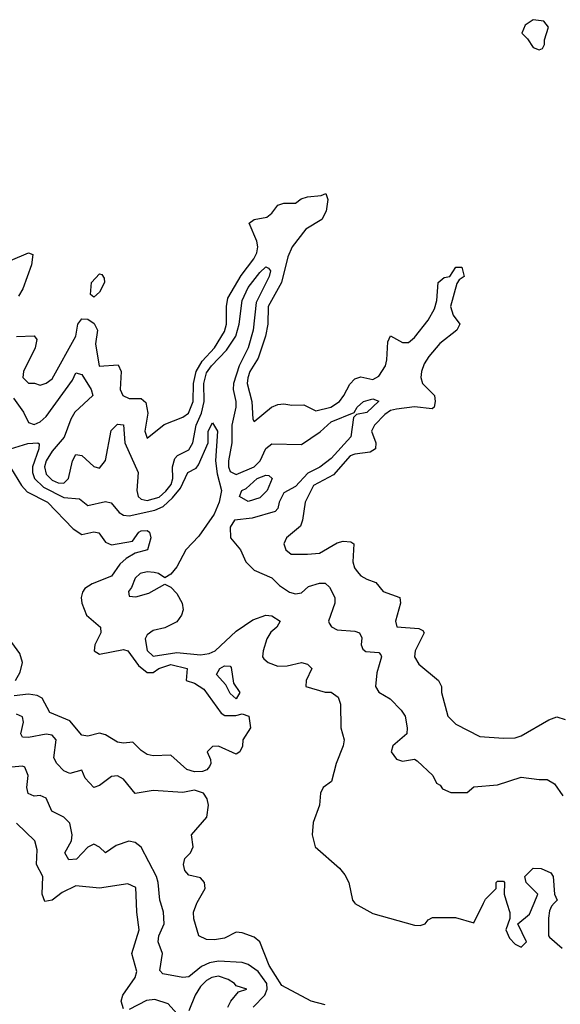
# Model space of a CAD drawing. Header units: inches. Extents: x 2601469 to 2753575, y 449403 to 582909.
# Tile 30 of 256: x 2630181 to 2632002, y 489659 to 492975. Entities that reach past the tile are written whole.
import ezdxf

# ---------------------------------------------------------------- set-up
doc = ezdxf.new("R2010")
doc.units = ezdxf.units.IN
doc.header["$MEASUREMENT"] = 0
doc.layers.add('C6438', color=7, linetype='Continuous')
doc.layers.add('C6439', color=7, linetype='Continuous')

msp = doc.modelspace()

# ---------------------------------------------------------------- linework, layer by layer
at = {"layer": 'C6438', "color": 4}
for points, elevation in [([(2630530, 489644), (2630522, 489670), (2630527.6, 489690), (2630569.6, 489750), (2630575.6, 489770), (2630558.4, 489830), (2630582.9, 489910), (2630575.1, 489970), (2630574.1, 490000)], 16), ([(2630967.6, 489650), (2631006.2, 489690), (2631013.8, 489710), (2631012.7, 489730), (2630983.5, 489770), (2630950, 489793.3), (2630930, 489800.5), (2630850, 489804.4), (2630820.5, 489799.5), (2630793.4, 489786.6), (2630750, 489752), (2630730, 489749.5), (2630662.4, 489762.4), (2630652.9, 489772.9), (2630662, 489830), (2630647, 489870), (2630649.6, 489890), (2630667.3, 489930), (2630665.1, 489970), (2630655.8, 490000)], 12), ([(2631210, 489657.7), (2631162.7, 489670), (2631063.3, 489723.3), (2631021.3, 489790), (2630989.7, 489869.7), (2630970, 489886), (2630930, 489900.7), (2630910, 489902.7), (2630870, 489882.7), (2630836.5, 489876.5), (2630810, 489877.2), (2630784, 489890), (2630767.5, 489947.5), (2630766.6, 489970), (2630777.3, 490000)], 8), ([(2631309.1, 490000), (2631310, 489998.8), (2631370, 489964.9), (2631510, 489926), (2631530, 489924.7), (2631546, 489930), (2631556.4, 489943.6), (2631571.6, 489951.6), (2631648.4, 489951.6), (2631710, 489934), (2631743, 490000)], 8), ([(2631821.5, 490000), (2631831.6, 489968.4), (2631832, 489948), (2631818, 489910), (2631830, 489882), (2631850, 489862), (2631870, 489852), (2631888, 489870), (2631858, 489930), (2631897.2, 489962.8), (2631913.1, 490000)], 8), ([(2631981.2, 490000), (2631971.3, 489990), (2631965.4, 489974.6), (2631962, 489950), (2631962, 489890), (2631965.4, 489885.4), (2632008.1, 489848.1)], 8), ([(2630882, 489650), (2630891.8, 489670), (2630918, 489702), (2630946, 489710), (2630910, 489721.2), (2630903.7, 489730), (2630882.7, 489742.7), (2630850, 489753.7), (2630828, 489750), (2630810, 489739.7), (2630790, 489719.7), (2630771.8, 489690), (2630750, 489637.2)], 16), ([(2630710, 489629), (2630680.7, 489660.7), (2630636.1, 489676.1), (2630608.1, 489671.9), (2630550, 489642)], 16)]:
    msp.add_lwpolyline(points, dxfattribs=dict(at, elevation=elevation))
at = {"layer": 'C6439', "color": 4}
for points, elevation in [([(2631910, 492975.3), (2631883.5, 492956.5), (2631872, 492930), (2631891.1, 492911.1), (2631910, 492882), (2631930, 492874), (2631942, 492878), (2631948, 492892), (2631948, 492908), (2631962, 492950), (2631946, 492970)], 24), ([(2630430, 492041.2), (2630419, 492050), (2630423, 492090), (2630450, 492119.1), (2630457.5, 492117.5), (2630464.9, 492104.9), (2630466, 492090), (2630450, 492057.2)], 16), ([(2630950, 491353.2), (2630921.2, 491370), (2630929, 491390), (2630943.6, 491396.4), (2630980.9, 491430), (2631010, 491441.6), (2631019.9, 491439.9), (2631030.6, 491430), (2631013.7, 491390), (2630990, 491365.6)], 8), ([(2630910, 490688), (2630890, 490706), (2630875.3, 490735.3), (2630844, 490770), (2630855.3, 490790), (2630870, 490798.8), (2630890, 490798), (2630893.4, 490793.4), (2630901, 490741), (2630922, 490710)], 4)]:
    msp.add_lwpolyline(points, close=True, dxfattribs=dict(at, elevation=elevation))
for points, elevation in [([(2630170, 491908.4), (2630230, 491910.6), (2630238, 491898), (2630232.7, 491870), (2630193.4, 491790), (2630191, 491770), (2630210, 491751), (2630230.8, 491750.8), (2630250, 491744.7), (2630270, 491751), (2630290, 491766), (2630369.6, 491910), (2630376.2, 491950), (2630390, 491967.7), (2630410, 491966.7), (2630432.1, 491952.1), (2630443.1, 491930), (2630435.8, 491884.2), (2630448.9, 491808.9), (2630513, 491813), (2630522, 491790), (2630519.3, 491730), (2630527.7, 491710), (2630550, 491699.3), (2630590, 491699.1), (2630606, 491686), (2630612.7, 491650), (2630602, 491590), (2630610, 491566), (2630667.7, 491612.3), (2630730, 491637.1), (2630749.3, 491650), (2630765.4, 491690), (2630766.4, 491750), (2630775.1, 491790), (2630794.8, 491825.2), (2630837.3, 491870), (2630870, 491925.5), (2630877.2, 491950), (2630876.8, 492010), (2630882.2, 492037.8), (2630926.4, 492113.7), (2630969.8, 492170), (2630979.3, 492190), (2630983.1, 492210), (2630979.8, 492230), (2630954, 492290), (2630970, 492302.8), (2631013.2, 492310), (2631030, 492324), (2631050, 492350.5), (2631070, 492357.1), (2631110, 492358), (2631128.5, 492371.5), (2631150, 492378.7), (2631196.2, 492383.8), (2631212, 492390), (2631219.1, 492370), (2631212.7, 492330), (2631197.8, 492302.2), (2631144.9, 492270), (2631098, 492210), (2631083.5, 492176.5), (2631062.4, 492090), (2631018, 492010), (2631016.5, 491950), (2631009, 491910), (2630984.2, 491835.8), (2630955.8, 491790), (2630948.8, 491768.8), (2630947.2, 491750), (2630962.4, 491690), (2630966, 491630), (2630970, 491622), (2631029, 491670), (2631050, 491679.1), (2631070, 491682), (2631096.8, 491676.8), (2631138, 491678), (2631178, 491658), (2631229, 491670), (2631257.6, 491690), (2631273, 491710), (2631292.1, 491747.9), (2631310, 491766.4), (2631330, 491772.4), (2631370, 491763.1), (2631390, 491774.9), (2631412.4, 491810), (2631417.7, 491830), (2631420.7, 491890), (2631429.5, 491910.5), (2631470, 491888.2), (2631490, 491888), (2631510, 491905.5), (2631556.3, 491963.7), (2631578.2, 492001.8), (2631585.4, 492030), (2631590, 492090.8), (2631610, 492107.3), (2631629.1, 492110.9), (2631650, 492142), (2631670, 492142), (2631678, 492110), (2631660.7, 492099.3), (2631653, 492087), (2631632, 492010), (2631640.5, 491980.5), (2631662.8, 491950), (2631653, 491930), (2631595.5, 491884.5), (2631559.1, 491840.9), (2631543.5, 491816.5), (2631533.8, 491790), (2631531.6, 491770), (2631537.6, 491750), (2631577.3, 491710), (2631580.5, 491690), (2631576.3, 491670), (2631570, 491665.1), (2631511, 491671), (2631450, 491663.8), (2631430, 491659.3), (2631410, 491645.7), (2631375.3, 491610), (2631365.7, 491590), (2631380.4, 491550), (2631379.1, 491530), (2631361.1, 491518.9), (2631310, 491512.2), (2631294, 491506), (2631237.3, 491442.7), (2631170, 491407), (2631142, 491350), (2631133.7, 491290), (2631126.4, 491270), (2631079.1, 491230), (2631070.7, 491210), (2631077.3, 491190), (2631095.5, 491175.5), (2631150, 491174.9), (2631190, 491179.3), (2631250, 491214), (2631270, 491219.5), (2631296.4, 491216.4), (2631306, 491210), (2631303.1, 491150), (2631308.9, 491128.9), (2631317.3, 491117.3), (2631330, 491102.8), (2631350, 491090.8), (2631379.8, 491079.8), (2631404.7, 491050), (2631461, 491030), (2631463, 491010), (2631446, 490950), (2631450.7, 490930.7), (2631524.5, 490924.5), (2631538.5, 490918.5), (2631542.8, 490910), (2631513, 490850), (2631510.6, 490830), (2631525.1, 490805.1), (2631591, 490750), (2631601, 490730), (2631601, 490710), (2631622.8, 490630), (2631650, 490603), (2631730, 490561.3), (2631810, 490555.5), (2631850, 490557.3), (2631870, 490564), (2631962.5, 490617.5), (2631990, 490627.3), (2632018.4, 490618.4)], 16), ([(2630150, 492164.9), (2630210, 492190.6), (2630224.7, 492184.7), (2630220.3, 492150), (2630191.6, 492068.4), (2630176.3, 492043.7)], 16), ([(2630160.4, 491700.4), (2630193.3, 491653.3), (2630210, 491619.1), (2630230, 491612.2), (2630250, 491621.1), (2630270, 491638.7), (2630359, 491761), (2630370, 491786), (2630390, 491781), (2630422, 491730), (2630427.3, 491710), (2630366.4, 491653.6), (2630352.7, 491630), (2630330.3, 491569.7), (2630290, 491522.4), (2630270.3, 491490), (2630264.9, 491470), (2630270, 491444.9), (2630290, 491424.4), (2630310, 491416), (2630330, 491414.4), (2630345.6, 491430), (2630358.7, 491490), (2630370, 491510.5), (2630390, 491508.2), (2630430, 491470.6), (2630450, 491464.7), (2630470, 491491.3), (2630488.5, 491591.5), (2630510, 491612.7), (2630530, 491610.6), (2630534.9, 491550), (2630579.6, 491450), (2630575.6, 491390), (2630579.5, 491370), (2630590, 491360.3), (2630610, 491356.1), (2630650, 491367.3), (2630673, 491387), (2630690.7, 491410), (2630696.2, 491430), (2630695.6, 491470), (2630702.9, 491497.1), (2630712.7, 491507.3), (2630750, 491526.4), (2630763.5, 491550), (2630775.5, 491610), (2630793.2, 491650), (2630802.6, 491690), (2630801, 491750), (2630810, 491786), (2630826.6, 491810), (2630877.1, 491862.9), (2630908.6, 491910), (2630920.4, 491950), (2630929.7, 492030), (2630950, 492073), (2630990, 492124), (2631010, 492142.8), (2631019.1, 492139.1), (2631026, 492130), (2631020.5, 492110), (2630977.1, 492022.9), (2630967, 491930), (2630950.3, 491870.3), (2630919.7, 491810), (2630901.2, 491750), (2630899.7, 491730), (2630909.2, 491690), (2630909.2, 491670), (2630894.7, 491610), (2630894.7, 491550), (2630883.6, 491490), (2630883.6, 491470), (2630890, 491453.4), (2630910, 491443.6), (2630970.5, 491469.5), (2630991.1, 491490), (2631010, 491530.7), (2631030, 491547.3), (2631130, 491544.9), (2631192.8, 491587.2), (2631230, 491621.5), (2631307.3, 491652.7), (2631317.2, 491670), (2631339, 491690), (2631370, 491698), (2631390.8, 491690.8), (2631350, 491652.7), (2631314.8, 491645.2), (2631304.7, 491635.3), (2631295.5, 491570), (2631230, 491497.7), (2631191.6, 491468.4), (2631151.6, 491448.4), (2631110, 491403.5), (2631070, 491382), (2631054.4, 491350), (2631050.4, 491329.6), (2631041.1, 491318.9), (2630963.9, 491296.1), (2630904.7, 491290), (2630890, 491266), (2630891, 491230), (2630924.7, 491190), (2630942, 491150), (2630970, 491122), (2631030, 491096), (2631056, 491070), (2631090, 491047.3), (2631110, 491042), (2631130, 491045.5), (2631154, 491066), (2631190, 491078), (2631210, 491077.3), (2631224.1, 491064.1), (2631242, 491030), (2631242, 491010), (2631221, 490950), (2631222.8, 490942.8), (2631230.9, 490930.9), (2631250, 490921), (2631310, 490916.3), (2631324.7, 490910), (2631333.4, 490893.4), (2631331, 490870), (2631336, 490856), (2631347.1, 490847.1), (2631390, 490844.7), (2631396.8, 490836.8), (2631398.8, 490830), (2631383.8, 490776.2), (2631378.8, 490730), (2631390.6, 490710.6), (2631428.1, 490688.1), (2631466, 490650), (2631478.8, 490630), (2631486, 490590), (2631484.7, 490570), (2631438, 490530), (2631431.3, 490510), (2631450, 490484.7), (2631470, 490478), (2631510, 490484.7), (2631519.8, 490479.8), (2631572, 490430), (2631584.7, 490404.7), (2631596.9, 490396.9), (2631604.7, 490384.7), (2631632.7, 490372.7), (2631687.3, 490372.7), (2631710, 490392), (2631790, 490398), (2631870, 490424.7), (2631930, 490416), (2631956.9, 490416.9), (2631982, 490402), (2632010, 490362)], 12), ([(2630150, 491530.3), (2630208.6, 491548.6), (2630242, 491550), (2630246.4, 491546.4), (2630244.9, 491530), (2630223.6, 491470), (2630223.6, 491450), (2630230.2, 491430), (2630261.2, 491401.2), (2630330, 491366.3), (2630382, 491362), (2630410, 491338.8), (2630470, 491352.4), (2630488.6, 491348.6), (2630516.1, 491316.1), (2630530, 491306.4), (2630550, 491304.9), (2630636.3, 491323.7), (2630663.7, 491336.3), (2630695.3, 491364.7), (2630722.9, 491397.1), (2630747.6, 491450), (2630774.6, 491465.4), (2630783.3, 491476.7), (2630815.1, 491550), (2630815.1, 491590), (2630830, 491618), (2630847.3, 491590), (2630840.3, 491490), (2630845.9, 491445.8), (2630860.5, 491390), (2630852.2, 491350), (2630836, 491310), (2630783.9, 491236.1), (2630740.4, 491190), (2630710, 491133.2), (2630690, 491108), (2630670, 491095.3), (2630648, 491110), (2630633.4, 491113.4), (2630610, 491115.6), (2630586, 491110), (2630570, 491094), (2630557.3, 491062.7), (2630546.8, 491050), (2630550, 491034), (2630572, 491032), (2630615.5, 491044.5), (2630670, 491074), (2630690, 491064.7), (2630710, 491042.8), (2630728, 491010), (2630731.9, 490988.1), (2630726, 490970), (2630710, 490947), (2630670, 490927), (2630630, 490918.4), (2630610, 490904), (2630603.8, 490890), (2630610, 490851.3), (2630630, 490832.4), (2630710, 490844.7), (2630790, 490835.9), (2630819.4, 490840.6), (2630839.6, 490850), (2630910, 490916), (2630965.6, 490954.4), (2631009.6, 490970.4), (2631030, 490967.3), (2631058, 490950), (2631046.8, 490930), (2631027.1, 490912.9), (2631012.7, 490890), (2631000.5, 490850), (2630998.8, 490830), (2631003, 490823), (2631018, 490810), (2631050, 490798), (2631081.2, 490798.8), (2631130, 490810.5), (2631150, 490804.7), (2631164.7, 490790), (2631146, 490750), (2631144.7, 490730), (2631210, 490711), (2631230, 490710.8), (2631253.7, 490693.7), (2631261, 490670), (2631262.8, 490590), (2631273.4, 490550), (2631270.5, 490529.5), (2631246.8, 490470), (2631230.7, 490410), (2631202.8, 490390), (2631193.4, 490370), (2631190.6, 490330), (2631168.7, 490271.3), (2631165.3, 490230), (2631176.3, 490190), (2631257.7, 490117.7), (2631275.6, 490095.6), (2631288.9, 490070), (2631302, 490010), (2631309.1, 490000)], 8), ([(2630150, 491466.8), (2630187, 491407), (2630205.8, 491385.8), (2630274, 491350), (2630360.5, 491260.5), (2630390, 491241.6), (2630430, 491250.5), (2630447.7, 491247.7), (2630470, 491216), (2630490, 491206.8), (2630560.4, 491219.6), (2630582, 491250), (2630590, 491253.4), (2630610, 491254.8), (2630618, 491250), (2630622, 491230), (2630611, 491190), (2630570, 491179.3), (2630539.5, 491160.5), (2630518, 491142), (2630490, 491100.9), (2630424.7, 491075.3), (2630400.7, 491059.3), (2630392.3, 491047.7), (2630388, 491030), (2630390.4, 491010), (2630405.5, 490970), (2630453.4, 490930), (2630454.4, 490910), (2630434, 490870), (2630431.3, 490850), (2630450, 490838.8), (2630530, 490854), (2630544.7, 490850), (2630580.7, 490800.7), (2630610, 490776.4), (2630630, 490777.1), (2630649.3, 490790), (2630690, 490803.7), (2630744.7, 490790), (2630742, 490750), (2630770, 490741), (2630800.7, 490720.7), (2630859.6, 490639.6), (2630871.6, 490631.6), (2630908.4, 490631.6), (2630930, 490638), (2630952, 490630), (2630958, 490590), (2630932, 490550), (2630931.6, 490528.4), (2630922, 490510), (2630910, 490502), (2630850, 490528.7), (2630830, 490528), (2630812, 490510), (2630823.6, 490483.6), (2630824.7, 490470), (2630819.8, 490460.2), (2630811, 490449), (2630796.8, 490443.2), (2630770, 490442), (2630744, 490450), (2630690, 490498), (2630630, 490496), (2630610, 490501.2), (2630590, 490514), (2630562, 490542), (2630530, 490539.3), (2630510, 490542.7), (2630470, 490567.3), (2630450, 490572.3), (2630410, 490562.9), (2630390, 490566), (2630350, 490614.5), (2630282.6, 490642.6), (2630256, 490690), (2630239.7, 490699.7), (2630210, 490703.6), (2630162, 490698)], 4), ([(2630166.6, 490750), (2630182.5, 490777.5), (2630189.8, 490810), (2630181.4, 490841.4), (2630145.6, 490890)], 4), ([(2630777.3, 490000), (2630778, 490002), (2630805.2, 490050), (2630802.7, 490070), (2630790, 490085.2), (2630750, 490094), (2630737.2, 490110), (2630732.7, 490130), (2630737.2, 490150), (2630756, 490170), (2630765.2, 490190), (2630759, 490230), (2630811.5, 490290), (2630816.4, 490330), (2630811.7, 490351.7), (2630799.6, 490370), (2630770, 490380.4), (2630730, 490373), (2630630, 490379.5), (2630570, 490369.2), (2630530, 490417.2), (2630510, 490429.4), (2630490, 490427), (2630450, 490396), (2630430, 490389.2), (2630401.2, 490421.2), (2630390, 490448), (2630350, 490437.2), (2630330, 490445.2), (2630306, 490470), (2630296.2, 490490), (2630303.7, 490550), (2630290, 490566), (2630269.6, 490569.6), (2630210, 490558.4), (2630190, 490559), (2630184.5, 490570), (2630193.3, 490610), (2630190, 490628), (2630170, 490636.4)], 8), ([(2630655.8, 490000), (2630652.7, 490010), (2630647.6, 490070), (2630641.6, 490090), (2630590, 490188.7), (2630570, 490204), (2630548.9, 490208.9), (2630505.2, 490194.8), (2630470, 490169), (2630449.2, 490189.2), (2630430, 490199), (2630410, 490189.2), (2630371.7, 490148.3), (2630346.3, 490146.3), (2630332.7, 490170), (2630355.1, 490210), (2630357, 490230), (2630349.5, 490269.5), (2630329.5, 490289.5), (2630289, 490310), (2630270, 490354), (2630250, 490362.7), (2630230, 490360.9), (2630209.6, 490369.6), (2630204.5, 490390), (2630209.3, 490430), (2630198, 490458), (2630190, 490461.2), (2630130, 490456.2)], 12), ([(2630574.1, 490000), (2630572.5, 490052.5), (2630545.4, 490065.4), (2630450, 490051.1), (2630370, 490058.9), (2630323.7, 490036.3), (2630290, 490009.6), (2630266, 490006), (2630256.2, 490030), (2630258.4, 490090), (2630237, 490130), (2630239.1, 490179.1), (2630232, 490210), (2630170, 490269.3)], 16), ([(2631913.1, 490000), (2631926, 490030), (2631886, 490070), (2631882, 490090), (2631910, 490118), (2631936.9, 490116.9), (2631970, 490102), (2631978, 490090), (2631982, 490030), (2631991, 490010), (2631981.2, 490000)], 8), ([(2631743, 490000), (2631750, 490014), (2631786, 490050), (2631786, 490070), (2631790, 490074), (2631810, 490074), (2631814, 490070), (2631812, 490030), (2631821.5, 490000)], 8)]:
    msp.add_lwpolyline(points, dxfattribs=dict(at, elevation=elevation))

doc.saveas('drawing.dxf')
